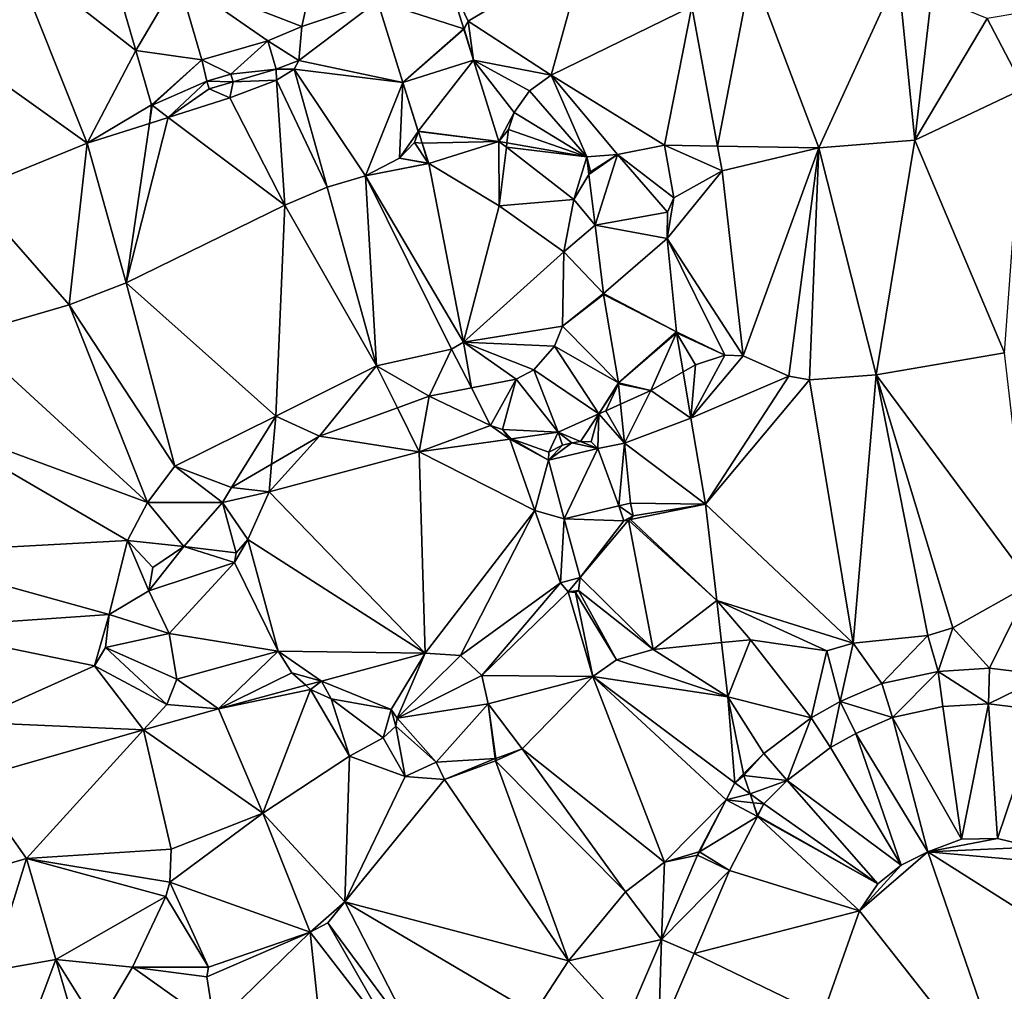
# Model space of a CAD drawing. Header units: inches. Extents: x 92348 to 92626, y 1600225 to 1600387.
# Tile 23 of 35: x 92450 to 92493, y 1600317 to 1600359. Entities that reach past the tile are written whole.
import ezdxf

# ---------------------------------------------------------------- set-up
doc = ezdxf.new("R2010")
doc.units = ezdxf.units.IN
doc.header["$MEASUREMENT"] = 0
doc.layers.add('Terreng_ortofoto', color=10, linetype='Continuous')

msp = doc.modelspace()

# ---------------------------------------------------------------- linework, layer by layer
at = {"layer": 'Terreng_ortofoto'}
for points in [[(92463.362, 1600363.914, 117), (92456.795, 1600360.783, 117.65), (92462.209, 1600358.697, 117)], [(92465.513, 1600359.803, 116.776), (92463.362, 1600363.914, 117), (92462.209, 1600358.697, 117)], [(92469.469, 1600358.928, 116), (92474.594, 1600362, 116), (92468.596, 1600360.771, 116.442)], [(92469.469, 1600358.928, 116), (92473.096, 1600356.571, 115), (92474.594, 1600362, 116)], [(92479.25, 1600359.559, 115), (92474.594, 1600362, 116), (92473.096, 1600356.571, 115)], [(92449.516, 1600361.896, 118), (92445.984, 1600358.467, 118), (92452.824, 1600353.594, 117)], [(92449.516, 1600361.896, 118), (92452.824, 1600353.594, 117), (92454.949, 1600357.649, 117.466)], [(92449.516, 1600361.896, 118), (92454.949, 1600357.649, 117.466), (92454.255, 1600360.053, 117.65)], [(92481.849, 1600361.159, 115), (92479.25, 1600359.559, 115), (92480.366, 1600353.469, 114)], [(92481.849, 1600361.159, 115), (92480.366, 1600353.469, 114), (92484.789, 1600353.386, 114)], [(92481.849, 1600361.159, 115), (92484.789, 1600353.386, 114), (92488.258, 1600360.959, 115)], [(92456.795, 1600360.783, 117.65), (92454.255, 1600360.053, 117.65), (92454.949, 1600357.649, 117.466)], [(92456.795, 1600360.783, 117.65), (92454.949, 1600357.649, 117.466), (92457.832, 1600357.228, 117.376)], [(92462.209, 1600358.697, 117), (92456.795, 1600360.783, 117.65), (92460.725, 1600358.071, 117.252)], [(92456.795, 1600360.783, 117.65), (92457.832, 1600357.228, 117.376), (92460.725, 1600358.071, 117.252)], [(92468.596, 1600360.771, 116.442), (92465.513, 1600359.803, 116.776), (92469.279, 1600358.589, 116.087)], [(92469.469, 1600358.928, 116), (92468.596, 1600360.771, 116.442), (92469.279, 1600358.589, 116.087)], [(92484.789, 1600353.386, 114), (92488.989, 1600353.718, 114), (92488.258, 1600360.959, 115)], [(92488.258, 1600360.959, 115), (92488.989, 1600353.718, 114), (92489.718, 1600360.045, 115)], [(92465.513, 1600359.803, 116.776), (92462.209, 1600358.697, 117), (92462.074, 1600357.21, 117)], [(92465.513, 1600359.803, 116.776), (92462.074, 1600357.21, 117), (92466.625, 1600356.251, 116.37)], [(92465.513, 1600359.803, 116.776), (92466.625, 1600356.251, 116.37), (92469.279, 1600358.589, 116.087)], [(92492.146, 1600359.047, 115), (92489.718, 1600360.045, 115), (92488.989, 1600353.718, 114)], [(92479.25, 1600359.559, 115), (92473.096, 1600356.571, 115), (92478.057, 1600353.513, 114)], [(92479.25, 1600359.559, 115), (92478.057, 1600353.513, 114), (92480.366, 1600353.469, 114)], [(92495.27, 1600359.564, 115), (92492.146, 1600359.047, 115), (92493.755, 1600355.988, 114)], [(92469.469, 1600358.928, 116), (92469.279, 1600358.589, 116.087), (92469.295, 1600358.584, 116)], [(92469.469, 1600358.928, 116), (92469.295, 1600358.584, 116), (92469.708, 1600357.218, 115.865)], [(92469.469, 1600358.928, 116), (92469.708, 1600357.218, 115.865), (92473.096, 1600356.571, 115)], [(92492.146, 1600359.047, 115), (92488.989, 1600353.718, 114), (92493.755, 1600355.988, 114)], [(92445.984, 1600358.467, 118), (92447.682, 1600351.503, 117), (92452.824, 1600353.594, 117)], [(92462.209, 1600358.697, 117), (92460.725, 1600358.071, 117.252), (92462.074, 1600357.21, 117)], [(92469.284, 1600358.574, 116.085), (92469.279, 1600358.589, 116.087), (92466.625, 1600356.251, 116.37)], [(92469.284, 1600358.574, 116.085), (92466.625, 1600356.251, 116.37), (92469.708, 1600357.218, 115.865)], [(92469.295, 1600358.584, 116), (92469.279, 1600358.589, 116.087), (92469.284, 1600358.574, 116.085)], [(92469.295, 1600358.584, 116), (92469.284, 1600358.574, 116.085), (92469.708, 1600357.218, 115.865)], [(92460.725, 1600358.071, 117.252), (92457.832, 1600357.228, 117.376), (92459.109, 1600356.615, 117.261)], [(92460.725, 1600358.071, 117.252), (92459.109, 1600356.615, 117.261), (92461.084, 1600356.82, 117.2)], [(92462.074, 1600357.21, 117), (92460.725, 1600358.071, 117.252), (92461.084, 1600356.82, 117.2)], [(92454.949, 1600357.649, 117.466), (92452.824, 1600353.594, 117), (92455.638, 1600355.265, 117.281)], [(92457.832, 1600357.228, 117.376), (92454.949, 1600357.649, 117.466), (92455.638, 1600355.265, 117.281)], [(92457.832, 1600357.228, 117.376), (92455.638, 1600355.265, 117.281), (92455.662, 1600355.251, 117.281)], [(92457.832, 1600357.228, 117.376), (92455.662, 1600355.251, 117.281), (92458.058, 1600356.309, 117.309)], [(92457.832, 1600357.228, 117.376), (92458.058, 1600356.309, 117.309), (92459.109, 1600356.615, 117.261)], [(92462.074, 1600357.21, 117), (92461.084, 1600356.82, 117.2), (92461.865, 1600356.824, 117)], [(92462.074, 1600357.21, 117), (92461.865, 1600356.824, 117), (92466.625, 1600356.251, 116.37)], [(92469.708, 1600357.218, 115.865), (92466.625, 1600356.251, 116.37), (92467.294, 1600354.112, 116.124)], [(92469.708, 1600357.218, 115.865), (92467.294, 1600354.112, 116.124), (92470.82, 1600353.666, 115.288)], [(92473.096, 1600356.571, 115), (92469.708, 1600357.218, 115.865), (92472.159, 1600355.873, 115)], [(92469.708, 1600357.218, 115.865), (92470.82, 1600353.666, 115.288), (92471.477, 1600354.928, 115)], [(92469.708, 1600357.218, 115.865), (92471.477, 1600354.928, 115), (92472.159, 1600355.873, 115)], [(92461.084, 1600356.82, 117.2), (92459.109, 1600356.615, 117.261), (92459.211, 1600356.273, 117.234)], [(92461.093, 1600356.352, 117), (92461.084, 1600356.82, 117.2), (92459.211, 1600356.273, 117.234)], [(92461.865, 1600356.824, 117), (92461.084, 1600356.82, 117.2), (92461.093, 1600356.352, 117)], [(92461.865, 1600356.824, 117), (92461.093, 1600356.352, 117), (92463.315, 1600351.667, 116)], [(92461.865, 1600356.824, 117), (92463.315, 1600351.667, 116), (92464.988, 1600352.168, 116)], [(92461.865, 1600356.824, 117), (92464.988, 1600352.168, 116), (92466.625, 1600356.251, 116.37)], [(92459.109, 1600356.615, 117.261), (92458.058, 1600356.309, 117.309), (92459.211, 1600356.273, 117.234)], [(92461.093, 1600356.352, 117), (92459.211, 1600356.273, 117.234), (92459.054, 1600355.569, 117)], [(92461.093, 1600356.352, 117), (92459.054, 1600355.569, 117), (92461.456, 1600350.88, 116)], [(92461.093, 1600356.352, 117), (92461.456, 1600350.88, 116), (92463.315, 1600351.667, 116)], [(92473.096, 1600356.571, 115), (92472.159, 1600355.873, 115), (92474.656, 1600352.991, 113.96)], [(92473.096, 1600356.571, 115), (92474.656, 1600352.991, 113.96), (92475.997, 1600353.101, 114)], [(92473.096, 1600356.571, 115), (92475.997, 1600353.101, 114), (92478.057, 1600353.513, 114)], [(92455.662, 1600355.251, 117.281), (92456.369, 1600354.718, 117), (92458.058, 1600356.309, 117.309)], [(92458.15, 1600355.966, 117.273), (92458.058, 1600356.309, 117.309), (92456.369, 1600354.718, 117)], [(92459.054, 1600355.569, 117), (92458.15, 1600355.966, 117.273), (92456.369, 1600354.718, 117)], [(92458.15, 1600355.966, 117.273), (92459.211, 1600356.273, 117.234), (92458.058, 1600356.309, 117.309)], [(92459.054, 1600355.569, 117), (92459.211, 1600356.273, 117.234), (92458.15, 1600355.966, 117.273)], [(92464.988, 1600352.168, 116), (92466.477, 1600352.944, 116), (92466.625, 1600356.251, 116.37)], [(92466.625, 1600356.251, 116.37), (92466.477, 1600352.944, 116), (92467.286, 1600354.101, 116)], [(92466.625, 1600356.251, 116.37), (92467.286, 1600354.101, 116), (92467.294, 1600354.112, 116.124)], [(92492.904, 1600344.43, 113), (92493.755, 1600355.988, 114), (92488.989, 1600353.718, 114)], [(92461.456, 1600350.88, 116), (92459.054, 1600355.569, 117), (92456.369, 1600354.718, 117)], [(92474.656, 1600352.991, 113.96), (92472.159, 1600355.873, 115), (92471.477, 1600354.928, 115)], [(92452.824, 1600353.594, 117), (92455.546, 1600354.457, 117), (92455.638, 1600355.265, 117.281)], [(92455.662, 1600355.251, 117.281), (92455.638, 1600355.265, 117.281), (92455.546, 1600354.457, 117)], [(92455.662, 1600355.251, 117.281), (92455.546, 1600354.457, 117), (92456.369, 1600354.718, 117)], [(92461.456, 1600350.88, 116), (92456.369, 1600354.718, 117), (92454.522, 1600347.49, 116)], [(92454.522, 1600347.49, 116), (92456.369, 1600354.718, 117), (92455.546, 1600354.457, 117)], [(92471.477, 1600354.928, 115), (92470.82, 1600353.666, 115.288), (92471.239, 1600354.193, 115)], [(92474.656, 1600352.991, 113.96), (92471.477, 1600354.928, 115), (92471.239, 1600354.193, 115)], [(92454.522, 1600347.49, 116), (92455.546, 1600354.457, 117), (92452.824, 1600353.594, 117)], [(92471.239, 1600354.193, 115), (92470.82, 1600353.666, 115.288), (92471.165, 1600353.605, 115)], [(92474.656, 1600352.991, 113.96), (92471.239, 1600354.193, 115), (92471.165, 1600353.605, 115)], [(92467.286, 1600354.101, 116), (92466.477, 1600352.944, 116), (92467.134, 1600353.629, 116)], [(92467.286, 1600354.101, 116), (92467.134, 1600353.629, 116), (92467.298, 1600354.099, 116.123)], [(92467.458, 1600353.59, 116.064), (92467.298, 1600354.099, 116.123), (92467.134, 1600353.629, 116)], [(92467.286, 1600354.101, 116), (92467.298, 1600354.099, 116.123), (92467.294, 1600354.112, 116.124)], [(92467.298, 1600354.099, 116.123), (92470.82, 1600353.666, 115.288), (92467.294, 1600354.112, 116.124)], [(92467.458, 1600353.59, 116.064), (92470.82, 1600353.666, 115.288), (92467.298, 1600354.099, 116.123)], [(92452.038, 1600346.528, 116), (92452.824, 1600353.594, 117), (92447.682, 1600351.503, 117)], [(92452.038, 1600346.528, 116), (92454.522, 1600347.49, 116), (92452.824, 1600353.594, 117)], [(92467.731, 1600352.717, 115.964), (92467.134, 1600353.629, 116), (92466.477, 1600352.944, 116)], [(92467.458, 1600353.59, 116.064), (92467.134, 1600353.629, 116), (92467.731, 1600352.717, 115.964)], [(92467.458, 1600353.59, 116.064), (92467.756, 1600352.704, 115.964), (92470.82, 1600353.666, 115.288)], [(92467.458, 1600353.59, 116.064), (92467.731, 1600352.717, 115.964), (92467.756, 1600352.704, 115.964)], [(92467.756, 1600352.704, 115.964), (92470.821, 1600350.861, 115), (92470.82, 1600353.666, 115.288)], [(92470.821, 1600350.861, 115), (92471.142, 1600353.417, 115), (92470.82, 1600353.666, 115.288)], [(92470.82, 1600353.666, 115.288), (92471.142, 1600353.417, 115), (92471.165, 1600353.605, 115)], [(92474.089, 1600351.135, 114), (92471.142, 1600353.417, 115), (92470.821, 1600350.861, 115)], [(92474.656, 1600352.991, 113.96), (92471.165, 1600353.605, 115), (92471.142, 1600353.417, 115)], [(92474.656, 1600352.991, 113.96), (92471.142, 1600353.417, 115), (92474.089, 1600351.135, 114)], [(92478.057, 1600353.513, 114), (92475.997, 1600353.101, 114), (92478.454, 1600351.2, 114.12)], [(92480.566, 1600352.381, 114.12), (92478.057, 1600353.513, 114), (92478.454, 1600351.2, 114.12)], [(92480.566, 1600352.381, 114.12), (92480.366, 1600353.469, 114), (92478.057, 1600353.513, 114)], [(92484.789, 1600353.386, 114), (92480.366, 1600353.469, 114), (92480.566, 1600352.381, 114.12)], [(92481.484, 1600344.298, 113), (92484.789, 1600353.386, 114), (92480.566, 1600352.381, 114.12)], [(92483.484, 1600343.41, 113), (92484.789, 1600353.386, 114), (92481.484, 1600344.298, 113)], [(92484.382, 1600343.259, 113), (92484.789, 1600353.386, 114), (92483.484, 1600343.41, 113)], [(92484.382, 1600343.259, 113), (92487.308, 1600343.471, 113), (92484.789, 1600353.386, 114)], [(92484.789, 1600353.386, 114), (92487.308, 1600343.471, 113), (92488.989, 1600353.718, 114)], [(92492.904, 1600344.43, 113), (92488.989, 1600353.718, 114), (92487.308, 1600343.471, 113)], [(92464.988, 1600352.168, 116), (92467.734, 1600352.708, 115.965), (92466.477, 1600352.944, 116)], [(92467.731, 1600352.717, 115.964), (92466.477, 1600352.944, 116), (92467.734, 1600352.708, 115.965)], [(92474.656, 1600352.991, 113.96), (92474.089, 1600351.135, 114), (92474.749, 1600352.225, 113.888)], [(92475.997, 1600353.101, 114), (92474.656, 1600352.991, 113.96), (92474.818, 1600352.338, 114)], [(92474.818, 1600352.338, 114), (92474.656, 1600352.991, 113.96), (92474.749, 1600352.225, 113.888)], [(92475.997, 1600353.101, 114), (92474.818, 1600352.338, 114), (92474.749, 1600352.225, 113.888)], [(92475.997, 1600353.101, 114), (92474.749, 1600352.225, 113.888), (92475.018, 1600350.006, 113.68)], [(92478.179, 1600350.586, 113.72), (92475.997, 1600353.101, 114), (92475.018, 1600350.006, 113.68)], [(92478.454, 1600351.2, 114.12), (92475.997, 1600353.101, 114), (92478.179, 1600350.586, 113.72)], [(92464.988, 1600352.168, 116), (92467.756, 1600352.704, 115.964), (92467.734, 1600352.708, 115.965)], [(92469.27, 1600344.894, 115), (92467.756, 1600352.704, 115.964), (92464.988, 1600352.168, 116)], [(92467.731, 1600352.717, 115.964), (92467.734, 1600352.708, 115.965), (92467.756, 1600352.704, 115.964)], [(92469.27, 1600344.894, 115), (92470.821, 1600350.861, 115), (92467.756, 1600352.704, 115.964)], [(92465.474, 1600343.862, 115), (92464.988, 1600352.168, 116), (92463.315, 1600351.667, 116)], [(92469.27, 1600344.894, 115), (92464.988, 1600352.168, 116), (92468.743, 1600344.596, 115)], [(92468.743, 1600344.596, 115), (92464.988, 1600352.168, 116), (92465.474, 1600343.862, 115)], [(92475.018, 1600350.006, 113.68), (92474.749, 1600352.225, 113.888), (92474.089, 1600351.135, 114)], [(92481.484, 1600344.298, 113), (92480.566, 1600352.381, 114.12), (92478.162, 1600349.426, 113.63)], [(92480.566, 1600352.381, 114.12), (92478.454, 1600351.2, 114.12), (92478.162, 1600349.426, 113.63)], [(92465.474, 1600343.862, 115), (92463.315, 1600351.667, 116), (92461.456, 1600350.88, 116)], [(92447.484, 1600345.204, 116), (92452.038, 1600346.528, 116), (92447.682, 1600351.503, 117)], [(92478.162, 1600349.426, 113.63), (92478.454, 1600351.2, 114.12), (92478.179, 1600350.586, 113.72)], [(92461.065, 1600341.674, 115), (92461.456, 1600350.88, 116), (92454.522, 1600347.49, 116)], [(92465.474, 1600343.862, 115), (92461.456, 1600350.88, 116), (92461.065, 1600341.674, 115)], [(92469.27, 1600344.894, 115), (92473.646, 1600348.854, 114), (92470.821, 1600350.861, 115)], [(92474.089, 1600351.135, 114), (92470.821, 1600350.861, 115), (92473.646, 1600348.854, 114)], [(92475.018, 1600350.006, 113.68), (92474.089, 1600351.135, 114), (92473.646, 1600348.854, 114)], [(92478.162, 1600349.426, 113.63), (92478.179, 1600350.586, 113.72), (92475.018, 1600350.006, 113.68)], [(92475.381, 1600347.02, 113.4), (92475.018, 1600350.006, 113.68), (92473.646, 1600348.854, 114)], [(92478.162, 1600349.426, 113.63), (92475.018, 1600350.006, 113.68), (92475.381, 1600347.02, 113.4)], [(92478.574, 1600345.354, 113.11), (92478.162, 1600349.426, 113.63), (92475.381, 1600347.02, 113.4)], [(92481.484, 1600344.298, 113), (92478.162, 1600349.426, 113.63), (92480.684, 1600344.336, 113)], [(92480.684, 1600344.336, 113), (92478.162, 1600349.426, 113.63), (92478.574, 1600345.354, 113.11)], [(92469.27, 1600344.894, 115), (92473.59, 1600345.603, 114), (92473.646, 1600348.854, 114)], [(92473.59, 1600345.603, 114), (92475.381, 1600347.02, 113.4), (92473.646, 1600348.854, 114)], [(92456.656, 1600339.485, 115), (92454.522, 1600347.49, 116), (92452.038, 1600346.528, 116)], [(92461.065, 1600341.674, 115), (92454.522, 1600347.49, 116), (92456.656, 1600339.485, 115)], [(92473.59, 1600345.603, 114), (92475.386, 1600346.98, 113.4), (92475.381, 1600347.02, 113.4)], [(92473.59, 1600345.603, 114), (92476.04, 1600343.122, 113.11), (92475.386, 1600346.98, 113.4)], [(92478.574, 1600345.354, 113.11), (92475.381, 1600347.02, 113.4), (92475.386, 1600346.98, 113.4)], [(92478.574, 1600345.354, 113.11), (92475.386, 1600346.98, 113.4), (92476.04, 1600343.122, 113.11)], [(92447.484, 1600345.204, 116), (92455.468, 1600337.892, 115), (92452.038, 1600346.528, 116)], [(92456.656, 1600339.485, 115), (92452.038, 1600346.528, 116), (92455.468, 1600337.892, 115)], [(92469.27, 1600344.894, 115), (92473.249, 1600344.721, 114), (92473.59, 1600345.603, 114)], [(92473.59, 1600345.603, 114), (92473.249, 1600344.721, 114), (92476.04, 1600343.122, 113.11)], [(92445.27, 1600341.663, 116), (92455.468, 1600337.892, 115), (92447.484, 1600345.204, 116)], [(92478.574, 1600345.354, 113.11), (92476.04, 1600343.122, 113.11), (92478.579, 1600345.314, 113.11)], [(92478.579, 1600345.314, 113.11), (92476.04, 1600343.122, 113.11), (92477.456, 1600342.791, 113)], [(92478.579, 1600345.314, 113.11), (92477.456, 1600342.791, 113), (92478.868, 1600343.606, 112.973)], [(92480.684, 1600344.336, 113), (92478.574, 1600345.354, 113.11), (92478.579, 1600345.314, 113.11)], [(92480.684, 1600344.336, 113), (92478.579, 1600345.314, 113.11), (92479.404, 1600343.916, 113)], [(92479.404, 1600343.916, 113), (92478.579, 1600345.314, 113.11), (92478.868, 1600343.606, 112.973)], [(92469.27, 1600344.894, 115), (92468.743, 1600344.596, 115), (92469.614, 1600342.902, 114)], [(92469.27, 1600344.894, 115), (92469.614, 1600342.902, 114), (92471.574, 1600343.289, 114)], [(92469.27, 1600344.894, 115), (92471.574, 1600343.289, 114), (92472.344, 1600343.691, 114)], [(92469.27, 1600344.894, 115), (92472.344, 1600343.691, 114), (92473.249, 1600344.721, 114)], [(92473.249, 1600344.721, 114), (92472.344, 1600343.691, 114), (92475.177, 1600341.765, 113)], [(92476.04, 1600343.122, 113.11), (92473.249, 1600344.721, 114), (92475.177, 1600341.765, 113)], [(92468.743, 1600344.596, 115), (92465.474, 1600343.862, 115), (92467.764, 1600342.537, 114)], [(92468.743, 1600344.596, 115), (92467.764, 1600342.537, 114), (92469.614, 1600342.902, 114)], [(92481.484, 1600344.298, 113), (92480.684, 1600344.336, 113), (92479.209, 1600341.582, 112.81)], [(92479.209, 1600341.582, 112.81), (92480.684, 1600344.336, 113), (92479.404, 1600343.916, 113)], [(92483.484, 1600343.41, 113), (92481.484, 1600344.298, 113), (92479.209, 1600341.582, 112.81)], [(92494.069, 1600334.337, 112), (92492.904, 1600344.43, 113), (92487.308, 1600343.471, 113)], [(92465.474, 1600343.862, 115), (92461.065, 1600341.674, 115), (92462.981, 1600340.798, 114)], [(92465.474, 1600343.862, 115), (92462.981, 1600340.798, 114), (92466.381, 1600342.034, 114)], [(92465.474, 1600343.862, 115), (92466.381, 1600342.034, 114), (92467.764, 1600342.537, 114)], [(92479.209, 1600341.582, 112.81), (92479.404, 1600343.916, 113), (92478.868, 1600343.606, 112.973)], [(92472.344, 1600343.691, 114), (92471.574, 1600343.289, 114), (92473.401, 1600340.965, 113)], [(92475.177, 1600341.765, 113), (92472.344, 1600343.691, 114), (92473.401, 1600340.965, 113)], [(92479.209, 1600341.582, 112.81), (92478.868, 1600343.606, 112.973), (92477.456, 1600342.791, 113)], [(92479.842, 1600337.83, 112.51), (92483.484, 1600343.41, 113), (92479.209, 1600341.582, 112.81)], [(92484.382, 1600343.259, 113), (92483.484, 1600343.41, 113), (92479.842, 1600337.83, 112.51)], [(92486.303, 1600331.747, 112), (92487.308, 1600343.471, 113), (92484.382, 1600343.259, 113)], [(92486.303, 1600331.747, 112), (92489.563, 1600332.091, 112), (92487.308, 1600343.471, 113)], [(92494.069, 1600334.337, 112), (92487.308, 1600343.471, 113), (92490.652, 1600332.416, 112)], [(92490.652, 1600332.416, 112), (92487.308, 1600343.471, 113), (92489.563, 1600332.091, 112)], [(92469.614, 1600342.902, 114), (92470.455, 1600341.266, 112.71), (92471.574, 1600343.289, 114)], [(92470.972, 1600341.089, 112.7), (92471.574, 1600343.289, 114), (92470.455, 1600341.266, 112.71)], [(92473.401, 1600340.965, 113), (92471.574, 1600343.289, 114), (92470.972, 1600341.089, 112.7)], [(92476.04, 1600343.122, 113.11), (92475.177, 1600341.765, 113), (92476.045, 1600343.082, 113.11)], [(92476.045, 1600343.082, 113.11), (92475.177, 1600341.765, 113), (92475.491, 1600341.906, 113)], [(92476.045, 1600343.082, 113.11), (92475.491, 1600341.906, 113), (92476.134, 1600342.196, 113)], [(92477.456, 1600342.791, 113), (92476.04, 1600343.122, 113.11), (92476.045, 1600343.082, 113.11)], [(92477.456, 1600342.791, 113), (92476.045, 1600343.082, 113.11), (92476.134, 1600342.196, 113)], [(92486.303, 1600331.747, 112), (92484.382, 1600343.259, 113), (92479.842, 1600337.83, 112.51)], [(92469.614, 1600342.902, 114), (92467.764, 1600342.537, 114), (92470.455, 1600341.266, 112.71)], [(92476.306, 1600340.484, 112.825), (92477.456, 1600342.791, 113), (92476.134, 1600342.196, 113)], [(92479.209, 1600341.582, 112.81), (92477.456, 1600342.791, 113), (92476.306, 1600340.484, 112.825)], [(92467.337, 1600340.106, 113), (92467.764, 1600342.537, 114), (92466.381, 1600342.034, 114)], [(92467.337, 1600340.106, 113), (92470.455, 1600341.266, 112.71), (92467.764, 1600342.537, 114)], [(92476.306, 1600340.484, 112.825), (92476.134, 1600342.196, 113), (92475.491, 1600341.906, 113)], [(92467.337, 1600340.106, 113), (92466.381, 1600342.034, 114), (92462.981, 1600340.798, 114)], [(92474.382, 1600340.559, 112.74), (92475.177, 1600341.765, 113), (92473.401, 1600340.965, 113)], [(92474.382, 1600340.559, 112.74), (92474.852, 1600340.548, 112.74), (92475.177, 1600341.765, 113)], [(92475.146, 1600340.261, 112.74), (92475.177, 1600341.765, 113), (92474.852, 1600340.548, 112.74)], [(92476.306, 1600340.484, 112.825), (92475.177, 1600341.765, 113), (92475.146, 1600340.261, 112.74)], [(92476.306, 1600340.484, 112.825), (92475.491, 1600341.906, 113), (92475.177, 1600341.765, 113)], [(92444.176, 1600335.669, 116.13), (92454.589, 1600336.232, 115), (92445.27, 1600341.663, 116)], [(92445.27, 1600341.663, 116), (92454.589, 1600336.232, 115), (92455.468, 1600337.892, 115)], [(92461.065, 1600341.674, 115), (92456.656, 1600339.485, 115), (92459.126, 1600338.547, 114)], [(92461.065, 1600341.674, 115), (92459.126, 1600338.547, 114), (92460.886, 1600339.575, 114)], [(92462.981, 1600340.798, 114), (92461.065, 1600341.674, 115), (92460.886, 1600339.575, 114)], [(92467.337, 1600340.106, 113), (92471.29, 1600340.666, 113), (92470.455, 1600341.266, 112.71)], [(92470.972, 1600341.089, 112.7), (92470.455, 1600341.266, 112.71), (92471.29, 1600340.666, 113)], [(92479.842, 1600337.83, 112.51), (92479.209, 1600341.582, 112.81), (92476.306, 1600340.484, 112.825)], [(92473.401, 1600340.965, 113), (92470.972, 1600341.089, 112.7), (92471.371, 1600340.678, 113)], [(92470.972, 1600341.089, 112.7), (92471.29, 1600340.666, 113), (92471.274, 1600340.712, 112.67)], [(92470.972, 1600341.089, 112.7), (92471.274, 1600340.712, 112.67), (92471.371, 1600340.678, 113)], [(92473.401, 1600340.965, 113), (92471.371, 1600340.678, 113), (92473.001, 1600340.101, 112.65)], [(92473.588, 1600340.408, 112.67), (92473.401, 1600340.965, 113), (92473.001, 1600340.101, 112.65)], [(92474.382, 1600340.559, 112.74), (92473.401, 1600340.965, 113), (92474, 1600340.498, 112.71)], [(92473.588, 1600340.408, 112.67), (92474, 1600340.498, 112.71), (92473.401, 1600340.965, 113)], [(92467.337, 1600340.106, 113), (92462.981, 1600340.798, 114), (92460.782, 1600338.358, 113)], [(92460.782, 1600338.358, 113), (92462.981, 1600340.798, 114), (92460.886, 1600339.575, 114)], [(92467.337, 1600340.106, 113), (92472.391, 1600337.549, 112.48), (92471.29, 1600340.666, 113)], [(92471.274, 1600340.712, 112.67), (92471.343, 1600340.673, 113), (92471.371, 1600340.678, 113)], [(92471.274, 1600340.712, 112.67), (92471.29, 1600340.666, 113), (92471.343, 1600340.673, 113)], [(92472.982, 1600339.752, 112.64), (92471.343, 1600340.673, 113), (92471.29, 1600340.666, 113)], [(92472.982, 1600339.752, 112.64), (92471.29, 1600340.666, 113), (92472.391, 1600337.549, 112.48)], [(92472.982, 1600339.752, 112.64), (92471.371, 1600340.678, 113), (92471.343, 1600340.673, 113)], [(92472.982, 1600339.752, 112.64), (92473.001, 1600340.101, 112.65), (92471.371, 1600340.678, 113)], [(92475.146, 1600340.261, 112.74), (92474, 1600340.498, 112.71), (92472.982, 1600339.752, 112.64)], [(92473.588, 1600340.408, 112.67), (92472.982, 1600339.752, 112.64), (92474, 1600340.498, 112.71)], [(92473.588, 1600340.408, 112.67), (92473.001, 1600340.101, 112.65), (92472.982, 1600339.752, 112.64)], [(92475.146, 1600340.261, 112.74), (92474.382, 1600340.559, 112.74), (92474, 1600340.498, 112.71)], [(92475.146, 1600340.261, 112.74), (92474.852, 1600340.548, 112.74), (92474.382, 1600340.559, 112.74)], [(92476.306, 1600340.484, 112.825), (92475.146, 1600340.261, 112.74), (92476.051, 1600337.745, 112.541)], [(92476.306, 1600340.484, 112.825), (92476.051, 1600337.745, 112.541), (92476.57, 1600337.866, 112.54)], [(92479.842, 1600337.83, 112.51), (92476.306, 1600340.484, 112.825), (92476.57, 1600337.866, 112.54)], [(92467.592, 1600331.312, 112.71), (92467.337, 1600340.106, 113), (92460.782, 1600338.358, 113)], [(92467.592, 1600331.312, 112.71), (92472.391, 1600337.549, 112.48), (92467.337, 1600340.106, 113)], [(92475.146, 1600340.261, 112.74), (92472.982, 1600339.752, 112.64), (92473.673, 1600337.189, 112.48)], [(92475.146, 1600340.261, 112.74), (92473.673, 1600337.189, 112.48), (92476.051, 1600337.745, 112.541)], [(92460.782, 1600338.358, 113), (92460.886, 1600339.575, 114), (92459.126, 1600338.547, 114)], [(92473.673, 1600337.189, 112.48), (92472.982, 1600339.752, 112.64), (92472.391, 1600337.549, 112.48)], [(92456.656, 1600339.485, 115), (92455.468, 1600337.892, 115), (92458.74, 1600337.896, 114)], [(92459.126, 1600338.547, 114), (92456.656, 1600339.485, 115), (92458.74, 1600337.896, 114)], [(92460.782, 1600338.358, 113), (92459.126, 1600338.547, 114), (92458.74, 1600337.896, 114)], [(92460.782, 1600338.358, 113), (92458.74, 1600337.896, 114), (92459.843, 1600336.279, 113)], [(92467.592, 1600331.312, 112.71), (92460.782, 1600338.358, 113), (92459.843, 1600336.279, 113)], [(92457.054, 1600335.974, 114), (92455.468, 1600337.892, 115), (92454.589, 1600336.232, 115)], [(92457.054, 1600335.974, 114), (92458.74, 1600337.896, 114), (92455.468, 1600337.892, 115)], [(92459.339, 1600335.7, 113), (92458.74, 1600337.896, 114), (92457.054, 1600335.974, 114)], [(92459.339, 1600335.7, 113), (92459.843, 1600336.279, 113), (92458.74, 1600337.896, 114)], [(92476.688, 1600337.313, 112.51), (92476.57, 1600337.866, 112.54), (92476.051, 1600337.745, 112.541)], [(92480.333, 1600333.616, 112.005), (92479.842, 1600337.83, 112.51), (92476.564, 1600337.156, 112.5)], [(92479.842, 1600337.83, 112.51), (92476.688, 1600337.313, 112.51), (92476.564, 1600337.156, 112.5)], [(92479.842, 1600337.83, 112.51), (92476.57, 1600337.866, 112.54), (92476.688, 1600337.313, 112.51)], [(92486.303, 1600331.747, 112), (92479.842, 1600337.83, 112.51), (92480.333, 1600333.616, 112.005)], [(92469.14, 1600331.216, 112.61), (92472.391, 1600337.549, 112.48), (92467.592, 1600331.312, 112.71)], [(92469.14, 1600331.216, 112.61), (92473.507, 1600334.386, 112.29), (92472.391, 1600337.549, 112.48)], [(92473.507, 1600334.386, 112.29), (92473.673, 1600337.189, 112.48), (92472.391, 1600337.549, 112.48)], [(92476.282, 1600337.102, 112.49), (92476.051, 1600337.745, 112.541), (92473.673, 1600337.189, 112.48)], [(92476.688, 1600337.313, 112.51), (92476.051, 1600337.745, 112.541), (92476.282, 1600337.102, 112.49)], [(92474.363, 1600334.626, 112.32), (92473.673, 1600337.189, 112.48), (92473.507, 1600334.386, 112.29)], [(92474.363, 1600334.626, 112.32), (92476.282, 1600337.102, 112.49), (92473.673, 1600337.189, 112.48)], [(92477.562, 1600331.481, 112), (92476.473, 1600337.118, 112.49), (92474.363, 1600334.626, 112.32)], [(92474.363, 1600334.626, 112.32), (92476.473, 1600337.118, 112.49), (92476.282, 1600337.102, 112.49)], [(92476.688, 1600337.313, 112.51), (92476.282, 1600337.102, 112.49), (92476.473, 1600337.118, 112.49)], [(92476.688, 1600337.313, 112.51), (92476.473, 1600337.118, 112.49), (92476.564, 1600337.156, 112.5)], [(92480.333, 1600333.616, 112.005), (92476.564, 1600337.156, 112.5), (92476.473, 1600337.118, 112.49)], [(92480.333, 1600333.616, 112.005), (92476.473, 1600337.118, 112.49), (92477.562, 1600331.481, 112)], [(92444.176, 1600335.669, 116.13), (92453.793, 1600333.008, 115), (92454.589, 1600336.232, 115)], [(92455.518, 1600334.039, 114), (92454.589, 1600336.232, 115), (92453.793, 1600333.008, 115)], [(92455.518, 1600334.039, 114), (92455.692, 1600335.055, 114), (92454.589, 1600336.232, 115)], [(92457.054, 1600335.974, 114), (92454.589, 1600336.232, 115), (92455.692, 1600335.055, 114)], [(92459.339, 1600335.7, 113), (92459.259, 1600335.282, 113), (92459.843, 1600336.279, 113)], [(92461.17, 1600331.405, 113), (92459.843, 1600336.279, 113), (92459.259, 1600335.282, 113)], [(92467.592, 1600331.312, 112.71), (92459.843, 1600336.279, 113), (92461.17, 1600331.405, 113)], [(92444.176, 1600335.669, 116.13), (92445.167, 1600332.411, 116.13), (92453.793, 1600333.008, 115)], [(92459.259, 1600335.282, 113), (92457.054, 1600335.974, 114), (92455.518, 1600334.039, 114)], [(92455.518, 1600334.039, 114), (92457.054, 1600335.974, 114), (92455.692, 1600335.055, 114)], [(92459.339, 1600335.7, 113), (92457.054, 1600335.974, 114), (92459.259, 1600335.282, 113)], [(92459.259, 1600335.282, 113), (92455.518, 1600334.039, 114), (92456.415, 1600332.167, 114)], [(92461.17, 1600331.405, 113), (92459.259, 1600335.282, 113), (92456.415, 1600332.167, 114)], [(92469.14, 1600331.216, 112.61), (92470.07, 1600330.334, 112.46), (92473.507, 1600334.386, 112.29)], [(92473.507, 1600334.386, 112.29), (92470.07, 1600330.334, 112.46), (92473.838, 1600333.988, 112.27)], [(92474.363, 1600334.626, 112.32), (92473.507, 1600334.386, 112.29), (92473.838, 1600333.988, 112.27)], [(92474.363, 1600334.626, 112.32), (92473.838, 1600333.988, 112.27), (92474.29, 1600334.047, 112.31)], [(92477.562, 1600331.481, 112), (92474.363, 1600334.626, 112.32), (92474.29, 1600334.047, 112.31)], [(92455.518, 1600334.039, 114), (92453.793, 1600333.008, 115), (92456.415, 1600332.167, 114)], [(92474.922, 1600330.302, 112), (92473.838, 1600333.988, 112.27), (92470.07, 1600330.334, 112.46)], [(92474.29, 1600334.047, 112.31), (92473.838, 1600333.988, 112.27), (92474.168, 1600333.96, 112.28)], [(92474.922, 1600330.302, 112), (92474.168, 1600333.96, 112.28), (92473.838, 1600333.988, 112.27)], [(92475.95, 1600331.019, 112), (92474.29, 1600334.047, 112.31), (92474.168, 1600333.96, 112.28)], [(92474.922, 1600330.302, 112), (92475.95, 1600331.019, 112), (92474.168, 1600333.96, 112.28)], [(92477.562, 1600331.481, 112), (92474.29, 1600334.047, 112.31), (92475.95, 1600331.019, 112)], [(92494.069, 1600334.337, 112), (92490.652, 1600332.416, 112), (92492.26, 1600330.661, 111.458)], [(92494.769, 1600330.36, 111.442), (92494.069, 1600334.337, 112), (92492.26, 1600330.661, 111.458)], [(92480.333, 1600333.616, 112.005), (92477.562, 1600331.481, 112), (92480.548, 1600331.777, 111.785)], [(92486.303, 1600331.747, 112), (92480.333, 1600333.616, 112.005), (92485.145, 1600331.414, 112)], [(92480.333, 1600333.616, 112.005), (92480.548, 1600331.777, 111.785), (92481.804, 1600331.902, 112)], [(92480.333, 1600333.616, 112.005), (92481.804, 1600331.902, 112), (92485.145, 1600331.414, 112)], [(92445.167, 1600332.411, 116.13), (92453.15, 1600330.762, 115), (92453.793, 1600333.008, 115)], [(92453.629, 1600331.561, 115), (92453.793, 1600333.008, 115), (92453.15, 1600330.762, 115)], [(92456.415, 1600332.167, 114), (92453.793, 1600333.008, 115), (92453.629, 1600331.561, 115)], [(92447.649, 1600328.299, 115), (92453.15, 1600330.762, 115), (92445.167, 1600332.411, 116.13)], [(92490.652, 1600332.416, 112), (92489.563, 1600332.091, 112), (92490.007, 1600330.521, 111.523)], [(92490.652, 1600332.416, 112), (92490.007, 1600330.521, 111.523), (92492.26, 1600330.661, 111.458)], [(92456.415, 1600332.167, 114), (92453.629, 1600331.561, 115), (92456.748, 1600330.177, 114)], [(92461.17, 1600331.405, 113), (92456.415, 1600332.167, 114), (92456.748, 1600330.177, 114)], [(92481.804, 1600331.902, 112), (92480.548, 1600331.777, 111.785), (92480.825, 1600329.401, 111.5)], [(92484.457, 1600328.496, 111.353), (92481.804, 1600331.902, 112), (92480.825, 1600329.401, 111.5)], [(92485.145, 1600331.414, 112), (92481.804, 1600331.902, 112), (92484.457, 1600328.496, 111.353)], [(92486.303, 1600331.747, 112), (92487.543, 1600329.986, 111.554), (92489.563, 1600332.091, 112)], [(92489.563, 1600332.091, 112), (92487.543, 1600329.986, 111.554), (92490.007, 1600330.521, 111.523)], [(92456.312, 1600329.067, 114), (92453.629, 1600331.561, 115), (92453.15, 1600330.762, 115)], [(92456.312, 1600329.067, 114), (92456.748, 1600330.177, 114), (92453.629, 1600331.561, 115)], [(92461.17, 1600331.405, 113), (92456.748, 1600330.177, 114), (92458.568, 1600328.887, 112.91)], [(92461.17, 1600331.405, 113), (92458.568, 1600328.887, 112.91), (92461.768, 1600330.46, 113)], [(92467.592, 1600331.312, 112.71), (92461.17, 1600331.405, 113), (92463.07, 1600330.097, 112.81)], [(92461.17, 1600331.405, 113), (92461.768, 1600330.46, 113), (92463.07, 1600330.097, 112.81)], [(92480.825, 1600329.401, 111.5), (92477.562, 1600331.481, 112), (92475.95, 1600331.019, 112)], [(92480.825, 1600329.401, 111.5), (92480.548, 1600331.777, 111.785), (92477.562, 1600331.481, 112)], [(92485.145, 1600331.414, 112), (92484.457, 1600328.496, 111.353), (92485.726, 1600329.202, 111.445)], [(92486.303, 1600331.747, 112), (92485.145, 1600331.414, 112), (92485.726, 1600329.202, 111.445)], [(92486.303, 1600331.747, 112), (92485.726, 1600329.202, 111.445), (92487.543, 1600329.986, 111.554)], [(92467.592, 1600331.312, 112.71), (92463.07, 1600330.097, 112.81), (92466.113, 1600328.858, 113)], [(92467.592, 1600331.312, 112.71), (92466.113, 1600328.858, 113), (92466.364, 1600328.471, 113)], [(92469.14, 1600331.216, 112.61), (92467.592, 1600331.312, 112.71), (92466.364, 1600328.471, 113)], [(92469.14, 1600331.216, 112.61), (92466.364, 1600328.471, 113), (92470.07, 1600330.334, 112.46)], [(92480.825, 1600329.401, 111.5), (92475.95, 1600331.019, 112), (92474.922, 1600330.302, 112)], [(92447.649, 1600328.299, 115), (92455.286, 1600327.97, 114), (92453.15, 1600330.762, 115)], [(92456.312, 1600329.067, 114), (92453.15, 1600330.762, 115), (92455.286, 1600327.97, 114)], [(92490.007, 1600330.521, 111.523), (92487.543, 1600329.986, 111.554), (92488.019, 1600328.503, 111.18)], [(92490.007, 1600330.521, 111.523), (92488.019, 1600328.503, 111.18), (92490.221, 1600328.981, 111.18)], [(92492.215, 1600329.105, 111.18), (92492.26, 1600330.661, 111.458), (92490.007, 1600330.521, 111.523)], [(92492.215, 1600329.105, 111.18), (92490.007, 1600330.521, 111.523), (92490.221, 1600328.981, 111.18)], [(92494.769, 1600330.36, 111.442), (92492.26, 1600330.661, 111.458), (92492.215, 1600329.105, 111.18)], [(92458.568, 1600328.887, 112.91), (92456.748, 1600330.177, 114), (92456.312, 1600329.067, 114)], [(92458.568, 1600328.887, 112.91), (92462.38, 1600329.912, 112.825), (92461.768, 1600330.46, 113)], [(92463.07, 1600330.097, 112.81), (92461.768, 1600330.46, 113), (92462.38, 1600329.912, 112.825)], [(92463.07, 1600330.097, 112.81), (92462.38, 1600329.912, 112.825), (92462.582, 1600329.731, 113)], [(92463.07, 1600330.097, 112.81), (92462.582, 1600329.731, 113), (92463.492, 1600329.319, 113)], [(92466.113, 1600328.858, 113), (92463.07, 1600330.097, 112.81), (92463.492, 1600329.319, 113)], [(92466.364, 1600328.471, 113), (92470.351, 1600329.097, 112.31), (92470.07, 1600330.334, 112.46)], [(92474.922, 1600330.302, 112), (92470.07, 1600330.334, 112.46), (92470.351, 1600329.097, 112.31)], [(92474.922, 1600330.302, 112), (92470.351, 1600329.097, 112.31), (92471.836, 1600327.133, 112)], [(92474.922, 1600330.302, 112), (92471.836, 1600327.133, 112), (92478.054, 1600322.184, 111)], [(92480.825, 1600329.401, 111.5), (92474.922, 1600330.302, 112), (92481.126, 1600325.651, 111.206)], [(92474.922, 1600330.302, 112), (92478.054, 1600322.184, 111), (92480.745, 1600324.907, 111.149)], [(92474.922, 1600330.302, 112), (92480.745, 1600324.907, 111.149), (92481.126, 1600325.651, 111.206)], [(92494.769, 1600330.36, 111.442), (92492.215, 1600329.105, 111.18), (92494.5, 1600328.831, 111.28)], [(92458.568, 1600328.887, 112.91), (92462.582, 1600329.731, 113), (92462.38, 1600329.912, 112.825)], [(92458.568, 1600328.887, 112.91), (92460.504, 1600324.326, 113), (92462.582, 1600329.731, 113)], [(92464.284, 1600326.809, 113), (92462.582, 1600329.731, 113), (92460.504, 1600324.326, 113)], [(92464.284, 1600326.809, 113), (92463.492, 1600329.319, 113), (92462.582, 1600329.731, 113)], [(92485.726, 1600329.202, 111.445), (92488.019, 1600328.503, 111.18), (92487.543, 1600329.986, 111.554)], [(92466.113, 1600328.858, 113), (92463.492, 1600329.319, 113), (92465.764, 1600327.615, 113)], [(92464.284, 1600326.809, 113), (92465.764, 1600327.615, 113), (92463.492, 1600329.319, 113)], [(92484.457, 1600328.496, 111.353), (92480.825, 1600329.401, 111.5), (92482.386, 1600326.927, 111.246)], [(92480.825, 1600329.401, 111.5), (92481.126, 1600325.651, 111.206), (92481.511, 1600326.041, 111.216)], [(92480.825, 1600329.401, 111.5), (92481.511, 1600326.041, 111.216), (92482.386, 1600326.927, 111.246)], [(92458.568, 1600328.887, 112.91), (92456.312, 1600329.067, 114), (92455.286, 1600327.97, 114)], [(92458.568, 1600328.887, 112.91), (92455.286, 1600327.97, 114), (92460.504, 1600324.326, 113)], [(92466.306, 1600328.123, 113), (92466.113, 1600328.858, 113), (92465.764, 1600327.615, 113)], [(92466.364, 1600328.471, 113), (92466.113, 1600328.858, 113), (92466.306, 1600328.123, 113)], [(92468.08, 1600326.55, 112), (92470.351, 1600329.097, 112.31), (92466.364, 1600328.471, 113)], [(92468.08, 1600326.55, 112), (92470.649, 1600326.718, 111.928), (92470.351, 1600329.097, 112.31)], [(92471.836, 1600327.133, 112), (92470.351, 1600329.097, 112.31), (92470.676, 1600326.72, 112)], [(92470.351, 1600329.097, 112.31), (92470.649, 1600326.718, 111.928), (92470.676, 1600326.72, 112)], [(92484.457, 1600328.496, 111.353), (92485.306, 1600327.195, 111.1), (92485.726, 1600329.202, 111.445)], [(92485.726, 1600329.202, 111.445), (92485.306, 1600327.195, 111.1), (92486.411, 1600327.81, 111.15)], [(92485.726, 1600329.202, 111.445), (92486.411, 1600327.81, 111.15), (92488.019, 1600328.503, 111.18)], [(92490.221, 1600328.981, 111.18), (92488.019, 1600328.503, 111.18), (92491.026, 1600323.189, 111)], [(92492.215, 1600329.105, 111.18), (92490.221, 1600328.981, 111.18), (92491.026, 1600323.189, 111)], [(92492.215, 1600329.105, 111.18), (92491.026, 1600323.189, 111), (92492.598, 1600323.212, 111.02)], [(92494.5, 1600328.831, 111.28), (92492.215, 1600329.105, 111.18), (92492.598, 1600323.212, 111.02)], [(92494.5, 1600328.831, 111.28), (92492.598, 1600323.212, 111.02), (92494.16, 1600322.835, 111.06)], [(92468.08, 1600326.55, 112), (92466.364, 1600328.471, 113), (92466.306, 1600328.123, 113)], [(92484.457, 1600328.496, 111.353), (92482.386, 1600326.927, 111.246), (92483.411, 1600325.759, 111.05)], [(92484.457, 1600328.496, 111.353), (92483.411, 1600325.759, 111.05), (92485.306, 1600327.195, 111.1)], [(92486.411, 1600327.81, 111.15), (92489.562, 1600322.643, 110.92), (92488.019, 1600328.503, 111.18)], [(92488.019, 1600328.503, 111.18), (92489.562, 1600322.643, 110.92), (92491.026, 1600323.189, 111)], [(92447.649, 1600328.299, 115), (92447.73, 1600325.796, 114), (92455.286, 1600327.97, 114)], [(92455.286, 1600327.97, 114), (92447.73, 1600325.796, 114), (92450.171, 1600322.344, 113.795)], [(92455.286, 1600327.97, 114), (92450.171, 1600322.344, 113.795), (92456.495, 1600322.759, 113)], [(92455.286, 1600327.97, 114), (92456.495, 1600322.759, 113), (92460.504, 1600324.326, 113)], [(92466.306, 1600328.123, 113), (92465.764, 1600327.615, 113), (92466.715, 1600325.932, 112)], [(92468.08, 1600326.55, 112), (92466.306, 1600328.123, 113), (92466.715, 1600325.932, 112)], [(92464.284, 1600326.809, 113), (92466.715, 1600325.932, 112), (92465.764, 1600327.615, 113)], [(92485.306, 1600327.195, 111.1), (92488.388, 1600322.05, 110.92), (92486.411, 1600327.81, 111.15)], [(92486.411, 1600327.81, 111.15), (92488.388, 1600322.05, 110.92), (92489.562, 1600322.643, 110.92)], [(92471.836, 1600327.133, 112), (92470.676, 1600326.72, 112), (92470.663, 1600326.607, 111.91)], [(92471.836, 1600327.133, 112), (92470.663, 1600326.607, 111.91), (92476.353, 1600320.893, 111)], [(92471.836, 1600327.133, 112), (92476.353, 1600320.893, 111), (92478.054, 1600322.184, 111)], [(92485.306, 1600327.195, 111.1), (92483.411, 1600325.759, 111.05), (92488.388, 1600322.05, 110.92)], [(92464.284, 1600326.809, 113), (92460.504, 1600324.326, 113), (92464.085, 1600320.45, 112)], [(92464.284, 1600326.809, 113), (92464.085, 1600320.45, 112), (92466.715, 1600325.932, 112)], [(92468.08, 1600326.55, 112), (92468.432, 1600325.797, 111.86), (92470.649, 1600326.718, 111.928)], [(92470.663, 1600326.607, 111.91), (92470.649, 1600326.718, 111.928), (92468.432, 1600325.797, 111.86)], [(92470.663, 1600326.607, 111.91), (92470.676, 1600326.72, 112), (92470.649, 1600326.718, 111.928)], [(92482.386, 1600326.927, 111.246), (92481.511, 1600326.041, 111.216), (92481.525, 1600325.973, 111.21)], [(92482.386, 1600326.927, 111.246), (92481.525, 1600325.973, 111.21), (92483.411, 1600325.759, 111.05)], [(92468.08, 1600326.55, 112), (92466.715, 1600325.932, 112), (92468.432, 1600325.797, 111.86)], [(92470.663, 1600326.607, 111.91), (92468.432, 1600325.797, 111.86), (92473.861, 1600317.87, 111)], [(92470.663, 1600326.607, 111.91), (92473.861, 1600317.87, 111), (92476.353, 1600320.893, 111)], [(92450.171, 1600322.344, 113.795), (92447.73, 1600325.796, 114), (92445.727, 1600321.068, 113.836)], [(92468.432, 1600325.797, 111.86), (92466.715, 1600325.932, 112), (92464.085, 1600320.45, 112)], [(92468.432, 1600325.797, 111.86), (92464.085, 1600320.45, 112), (92473.861, 1600317.87, 111)], [(92481.525, 1600325.973, 111.21), (92481.511, 1600326.041, 111.216), (92481.126, 1600325.651, 111.206)], [(92481.525, 1600325.973, 111.21), (92481.126, 1600325.651, 111.206), (92481.798, 1600325.165, 111.127)], [(92483.411, 1600325.759, 111.05), (92481.525, 1600325.973, 111.21), (92481.798, 1600325.165, 111.127)], [(92481.798, 1600325.165, 111.127), (92481.126, 1600325.651, 111.206), (92480.745, 1600324.907, 111.149)], [(92483.411, 1600325.759, 111.05), (92481.798, 1600325.165, 111.127), (92482.397, 1600324.732, 111.04)], [(92483.411, 1600325.759, 111.05), (92482.397, 1600324.732, 111.04), (92487.368, 1600321.233, 110.92)], [(92483.411, 1600325.759, 111.05), (92487.368, 1600321.233, 110.92), (92488.388, 1600322.05, 110.92)], [(92481.798, 1600325.165, 111.127), (92480.745, 1600324.907, 111.149), (92481.927, 1600324.782, 111.088)], [(92481.798, 1600325.165, 111.127), (92481.927, 1600324.782, 111.088), (92482.397, 1600324.732, 111.04)], [(92480.745, 1600324.907, 111.149), (92478.054, 1600322.184, 111), (92479.555, 1600322.633, 110.999)], [(92480.745, 1600324.907, 111.149), (92479.555, 1600322.633, 110.999), (92479.574, 1600322.639, 111)], [(92480.745, 1600324.907, 111.149), (92479.574, 1600322.639, 111), (92482.115, 1600324.18, 111.03)], [(92481.927, 1600324.782, 111.088), (92480.745, 1600324.907, 111.149), (92482.115, 1600324.18, 111.03)], [(92481.927, 1600324.782, 111.088), (92482.115, 1600324.18, 111.03), (92482.118, 1600324.217, 111.03)], [(92481.927, 1600324.782, 111.088), (92482.118, 1600324.217, 111.03), (92482.397, 1600324.732, 111.04)], [(92482.118, 1600324.217, 111.03), (92482.133, 1600324.216, 111.03), (92482.397, 1600324.732, 111.04)], [(92482.397, 1600324.732, 111.04), (92482.133, 1600324.216, 111.03), (92487.368, 1600321.233, 110.92)], [(92462.573, 1600319.124, 112), (92460.504, 1600324.326, 113), (92456.441, 1600321.309, 113)], [(92460.504, 1600324.326, 113), (92456.495, 1600322.759, 113), (92456.441, 1600321.309, 113)], [(92464.085, 1600320.45, 112), (92460.504, 1600324.326, 113), (92462.573, 1600319.124, 112)], [(92479.574, 1600322.639, 111), (92480.898, 1600321.825, 110.93), (92482.115, 1600324.18, 111.03)], [(92486.57, 1600320.061, 110.73), (92482.115, 1600324.18, 111.03), (92480.898, 1600321.825, 110.93)], [(92482.115, 1600324.18, 111.03), (92482.133, 1600324.216, 111.03), (92482.118, 1600324.217, 111.03)], [(92482.115, 1600324.18, 111.03), (92487.368, 1600321.233, 110.92), (92482.133, 1600324.216, 111.03)], [(92486.57, 1600320.061, 110.73), (92487.368, 1600321.233, 110.92), (92482.115, 1600324.18, 111.03)], [(92492.598, 1600323.212, 111.02), (92491.026, 1600323.189, 111), (92489.562, 1600322.643, 110.92)], [(92492.598, 1600323.212, 111.02), (92489.562, 1600322.643, 110.92), (92494.16, 1600322.835, 111.06)], [(92450.171, 1600322.344, 113.795), (92456.441, 1600321.309, 113), (92456.495, 1600322.759, 113)], [(92494.16, 1600322.835, 111.06), (92489.562, 1600322.643, 110.92), (92495.464, 1600322.115, 111.06)], [(92450.171, 1600322.344, 113.795), (92445.727, 1600321.068, 113.836), (92448.641, 1600317.437, 113.374)], [(92450.171, 1600322.344, 113.795), (92448.641, 1600317.437, 113.374), (92451.453, 1600317.939, 113.458)], [(92450.171, 1600322.344, 113.795), (92451.453, 1600317.939, 113.458), (92456.256, 1600320.683, 113)], [(92450.171, 1600322.344, 113.795), (92456.256, 1600320.683, 113), (92456.441, 1600321.309, 113)], [(92480.898, 1600321.825, 110.93), (92479.495, 1600322.487, 110.991), (92477.921, 1600318.813, 110.78)], [(92478.054, 1600322.184, 111), (92477.921, 1600318.813, 110.78), (92479.495, 1600322.487, 110.991)], [(92478.054, 1600322.184, 111), (92479.495, 1600322.487, 110.991), (92479.555, 1600322.633, 110.999)], [(92479.574, 1600322.639, 111), (92479.555, 1600322.633, 110.999), (92479.495, 1600322.487, 110.991)], [(92479.574, 1600322.639, 111), (92479.495, 1600322.487, 110.991), (92480.898, 1600321.825, 110.93)], [(92486.57, 1600320.061, 110.73), (92493.46, 1600311.314, 110.44), (92489.562, 1600322.643, 110.92)], [(92486.57, 1600320.061, 110.73), (92489.562, 1600322.643, 110.92), (92488.388, 1600322.05, 110.92)], [(92498.022, 1600317.282, 110.86), (92495.464, 1600322.115, 111.06), (92489.562, 1600322.643, 110.92)], [(92498.022, 1600317.282, 110.86), (92489.562, 1600322.643, 110.92), (92493.46, 1600311.314, 110.44)], [(92478.054, 1600322.184, 111), (92476.353, 1600320.893, 111), (92477.921, 1600318.813, 110.78)], [(92486.57, 1600320.061, 110.73), (92488.388, 1600322.05, 110.92), (92487.368, 1600321.233, 110.92)], [(92480.898, 1600321.825, 110.93), (92477.921, 1600318.813, 110.78), (92479.342, 1600318.194, 110.67)], [(92486.57, 1600320.061, 110.73), (92480.898, 1600321.825, 110.93), (92479.342, 1600318.194, 110.67)], [(92458.125, 1600317.598, 112), (92456.441, 1600321.309, 113), (92456.256, 1600320.683, 113)], [(92462.573, 1600319.124, 112), (92456.441, 1600321.309, 113), (92458.125, 1600317.598, 112)], [(92451.453, 1600317.939, 113.458), (92454.803, 1600317.595, 113), (92456.256, 1600320.683, 113)], [(92458.125, 1600317.598, 112), (92456.256, 1600320.683, 113), (92454.803, 1600317.595, 113)], [(92477.921, 1600318.813, 110.78), (92476.353, 1600320.893, 111), (92473.861, 1600317.87, 111)], [(92464.085, 1600320.45, 112), (92462.573, 1600319.124, 112), (92463.334, 1600319.537, 112)], [(92464.085, 1600320.45, 112), (92463.334, 1600319.537, 112), (92467.32, 1600314.168, 111.33)], [(92464.085, 1600320.45, 112), (92467.32, 1600314.168, 111.33), (92472.356, 1600315.573, 111)], [(92464.085, 1600320.45, 112), (92472.356, 1600315.573, 111), (92473.861, 1600317.87, 111)], [(92486.57, 1600320.061, 110.73), (92479.342, 1600318.194, 110.67), (92484.952, 1600315.486, 110.38)], [(92486.57, 1600320.061, 110.73), (92484.952, 1600315.486, 110.38), (92493.46, 1600311.314, 110.44)], [(92463.334, 1600319.537, 112), (92462.573, 1600319.124, 112), (92466.477, 1600314.068, 111.38)], [(92463.334, 1600319.537, 112), (92466.477, 1600314.068, 111.38), (92467.32, 1600314.168, 111.33)], [(92462.573, 1600319.124, 112), (92458.125, 1600317.598, 112), (92458.055, 1600317.169, 112)], [(92462.573, 1600319.124, 112), (92458.055, 1600317.169, 112), (92458.395, 1600315.05, 112)], [(92462.573, 1600319.124, 112), (92458.395, 1600315.05, 112), (92463.216, 1600313.059, 111.42)], [(92462.573, 1600319.124, 112), (92463.216, 1600313.059, 111.42), (92466.477, 1600314.068, 111.38)], [(92477.921, 1600318.813, 110.78), (92473.861, 1600317.87, 111), (92476.347, 1600315.139, 110.57)], [(92477.921, 1600318.813, 110.78), (92476.347, 1600315.139, 110.57), (92477.786, 1600314.563, 110.41)], [(92477.921, 1600318.813, 110.78), (92477.786, 1600314.563, 110.41), (92479.342, 1600318.194, 110.67)], [(92479.342, 1600318.194, 110.67), (92477.786, 1600314.563, 110.41), (92484.952, 1600315.486, 110.38)], [(92451.453, 1600317.939, 113.458), (92448.641, 1600317.437, 113.374), (92449.746, 1600313.407, 113.2)], [(92451.453, 1600317.939, 113.458), (92449.746, 1600313.407, 113.2), (92452.55, 1600314.171, 113.169)], [(92451.453, 1600317.939, 113.458), (92452.55, 1600314.171, 113.169), (92453.282, 1600315.019, 113)], [(92451.453, 1600317.939, 113.458), (92453.282, 1600315.019, 113), (92454.803, 1600317.595, 113)], [(92454.803, 1600317.595, 113), (92453.282, 1600315.019, 113), (92458.395, 1600315.05, 112)], [(92458.055, 1600317.169, 112), (92458.125, 1600317.598, 112), (92454.803, 1600317.595, 113)], [(92458.055, 1600317.169, 112), (92454.803, 1600317.595, 113), (92458.395, 1600315.05, 112)], [(92473.861, 1600317.87, 111), (92472.356, 1600315.573, 111), (92476.347, 1600315.139, 110.57)]]:
    msp.add_3dface(points, dxfattribs=at)

doc.saveas('drawing.dxf')
